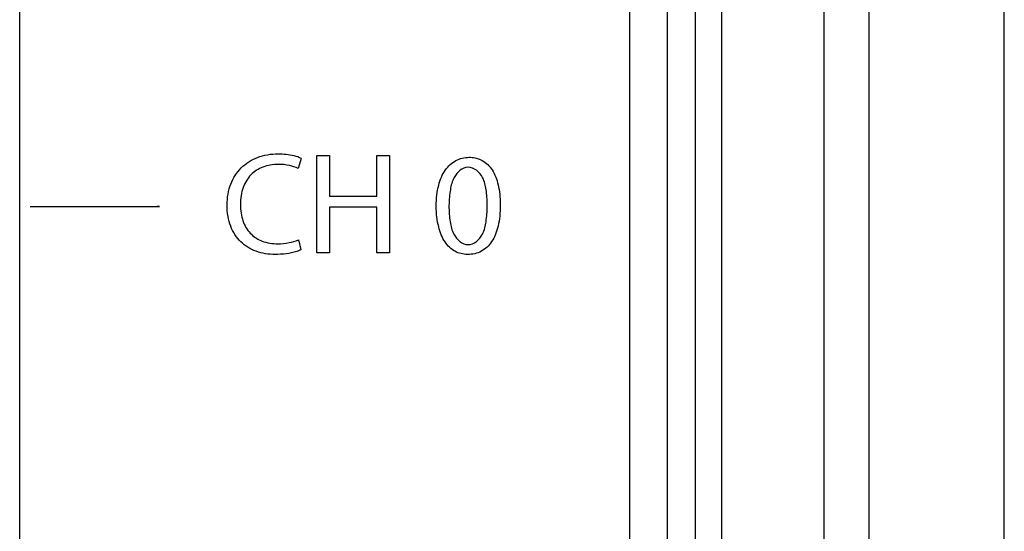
# Model space of a CAD drawing. Header units: inches. Extents: x 0 to 34, y 0 to 22.
# Tile 14 of 86: x 5.231 to 5.703, y 12.094 to 12.339. Entities that reach past the tile are written whole.
import ezdxf

# ---------------------------------------------------------------- set-up
doc = ezdxf.new("R2010")
doc.units = ezdxf.units.IN
doc.header["$LTSCALE"] = 1.87
doc.header["$MEASUREMENT"] = 0
doc.layers.get('0').update_dxf_attribs({"linetype": 'CONTINUOUS'})
doc.layers.add('DATUMCURVES', color=7, linetype='CONTINUOUS')

msp = doc.modelspace()

# ---------------------------------------------------------------- linework, layer by layer
at = {"color": 7, "linetype": 'CONTINUOUS'}
for p, q in [((5.61676, 13.05727), (5.61676, 9.89978)), ((5.63841, 13.03228), (5.63841, 9.89978)), ((5.70336, 9.77466), (5.70335, 13.03359)), ((5.5678, 12.98266), (5.5678, 9.92016)), ((5.5553, 9.93266), (5.5553, 12.97016))]:
    msp.add_line(p, q, dxfattribs=at)
at = {"layer": 'DATUMCURVES', "color": 40, "linetype": 'CONTINUOUS'}
for points, knots in [([(5.55529, 9.93266, -0.03845), (5.55529, 10.09086, -0.03845), (5.55529, 11.10336, -0.03845), (5.55529, 12.11586, -0.03845), (5.55529, 12.97015, -0.03845)], [0, 0, 0, 0, 0.15625, 1, 1, 1, 1]), ([(5.54175, 12.94058, -0.03845), (5.54175, 12.87203, -0.03845), (5.54175, 12.43334, -0.03845), (5.54175, 11.99466, -0.03845), (5.54175, 11.62452, -0.03845)], [0, 0, 0, 0, 0.15625, 1, 1, 1, 1]), ([(5.23128, 11.64081, -0.03845), (5.23128, 11.68877, -0.03845), (5.23128, 11.99572, -0.03845), (5.23128, 12.30267, -0.03845), (5.23128, 12.56166, -0.03845)], [0, 0, 0, 0, 0.15625, 1, 1, 1, 1]), ([(5.52364, 12.56166, -0.03845), (5.52364, 12.5137, -0.03845), (5.52364, 12.20675, -0.03845), (5.52364, 11.8998, -0.03845), (5.52364, 11.64081, -0.03845)], [0, 0, 0, 0, 0.15625, 1, 1, 1, 1]), ([(5.35377, 12.2266, -0.03845), (5.35067, 12.2266, -0.03845), (5.34462, 12.22749, -0.03845), (5.33676, 12.23226, -0.03845), (5.33263, 12.2388, -0.03845), (5.33099, 12.24504, -0.03845), (5.33058, 12.25029, -0.03845), (5.331, 12.25553, -0.03845), (5.33271, 12.26183, -0.03845), (5.337, 12.26863, -0.03845), (5.34527, 12.27388, -0.03845), (5.35179, 12.27491, -0.03845), (5.35516, 12.27491, -0.03845)], [0, 0, 0, 0, 0.122385, 0.235689, 0.352482, 0.417527, 0.48947, 0.55928, 0.624431, 0.74596, 0.86706, 1, 1, 1, 1]), ([(5.35516, 12.27491, -0.03845), (5.35647, 12.27491, -0.03845), (5.36023, 12.2747, -0.03845), (5.36407, 12.27397, -0.03845), (5.36626, 12.27283, -0.03845)], [0, 0, 0, 0, 0.347665, 1, 1, 1, 1]), ([(5.37371, 12.22737, -0.03845), (5.37371, 12.2298, -0.03845), (5.37371, 12.2454, -0.03845), (5.37371, 12.26099, -0.03845), (5.37371, 12.27415, -0.03845)], [0, 0, 0, 0, 0.15625, 1, 1, 1, 1]), ([(5.37371, 12.27415, -0.03845), (5.37403, 12.27415, -0.03845), (5.37606, 12.27415, -0.03845), (5.3781, 12.27415, -0.03845), (5.37982, 12.27415, -0.03845)], [0, 0, 0, 0, 0.15625, 1, 1, 1, 1]), ([(5.37982, 12.27415, -0.03845), (5.37982, 12.27313, -0.03845), (5.37982, 12.2666, -0.03845), (5.37982, 12.26008, -0.03845), (5.37982, 12.25458, -0.03845)], [0, 0, 0, 0, 0.15625, 1, 1, 1, 1]), ([(5.40244, 12.25458, -0.03845), (5.40244, 12.25559, -0.03845), (5.40244, 12.26212, -0.03845), (5.40244, 12.26864, -0.03845), (5.40244, 12.27415, -0.03845)], [0, 0, 0, 0, 0.15625, 1, 1, 1, 1]), ([(5.40244, 12.27415, -0.03845), (5.40276, 12.27415, -0.03845), (5.4048, 12.27415, -0.03845), (5.40683, 12.27415, -0.03845), (5.40855, 12.27415, -0.03845)], [0, 0, 0, 0, 0.15625, 1, 1, 1, 1]), ([(5.40855, 12.27415, -0.03845), (5.40855, 12.27171, -0.03845), (5.40855, 12.25612, -0.03845), (5.40855, 12.24052, -0.03845), (5.40855, 12.22737, -0.03845)], [0, 0, 0, 0, 0.15625, 1, 1, 1, 1]), ([(5.36474, 12.2679, -0.03845), (5.36346, 12.26854, -0.03845), (5.36036, 12.26953, -0.03845), (5.35583, 12.26998, -0.03845), (5.3515, 12.26965, -0.03845), (5.34681, 12.26841, -0.03845), (5.34166, 12.26514, -0.03845), (5.33854, 12.25981, -0.03845), (5.33731, 12.25479, -0.03845), (5.33701, 12.25063, -0.03845), (5.33729, 12.24653, -0.03845), (5.33843, 12.24171, -0.03845), (5.34127, 12.23668, -0.03845), (5.34495, 12.23415, -0.03845), (5.34682, 12.23332, -0.03845)], [0, 0, 0, 0, 0.070981, 0.159322, 0.224597, 0.285366, 0.399089, 0.516523, 0.582078, 0.654346, 0.722624, 0.785354, 0.899228, 1, 1, 1, 1]), ([(5.36626, 12.27283, -0.03845), (5.36618, 12.27257, -0.03845), (5.36567, 12.27093, -0.03845), (5.36516, 12.26929, -0.03845), (5.36474, 12.2679, -0.03845)], [0, 0, 0, 0, 0.15625, 1, 1, 1, 1]), ([(5.44603, 12.2266, -0.03845), (5.4439, 12.22663, -0.03845), (5.43958, 12.22762, -0.03845), (5.43454, 12.23274, -0.03845), (5.43223, 12.2388, -0.03845), (5.43121, 12.24468, -0.03845), (5.4309, 12.24981, -0.03845), (5.43117, 12.25497, -0.03845), (5.43224, 12.26096, -0.03845), (5.43473, 12.26713, -0.03845), (5.44008, 12.27222, -0.03845), (5.44477, 12.27329, -0.03845), (5.4472, 12.27324, -0.03845), (5.44742, 12.27323, -0.03845)], [0, 0, 0, 0, 0.099843, 0.203327, 0.329152, 0.404245, 0.488545, 0.574304, 0.650589, 0.778826, 0.885901, 0.989639, 1, 1, 1, 1]), ([(5.44742, 12.27323, -0.03845), (5.4494, 12.27314, -0.03845), (5.45353, 12.2721, -0.03845), (5.45845, 12.26711, -0.03845), (5.46061, 12.2611, -0.03845), (5.46154, 12.25535, -0.03845), (5.46176, 12.2503, -0.03845), (5.46153, 12.24517, -0.03845), (5.46057, 12.23914, -0.03845), (5.45831, 12.23285, -0.03845), (5.45294, 12.22758, -0.03845), (5.44834, 12.22657, -0.03845), (5.44603, 12.2266, -0.03845)], [0, 0, 0, 0, 0.094922, 0.200129, 0.32579, 0.400165, 0.483101, 0.571255, 0.649595, 0.780467, 0.889451, 1, 1, 1, 1]), ([(5.44627, 12.26852, -0.03845), (5.4435, 12.26852, -0.03845), (5.4392, 12.26435, -0.03845), (5.43783, 12.2586, -0.03845), (5.43719, 12.25404, -0.03845), (5.43708, 12.25009, -0.03845), (5.43715, 12.2461, -0.03845), (5.43774, 12.24142, -0.03845), (5.43905, 12.23555, -0.03845), (5.44341, 12.23132, -0.03845), (5.4462, 12.23132, -0.03845)], [0, 0, 0, 0, 0.186396, 0.322907, 0.404649, 0.495397, 0.589202, 0.673154, 0.812095, 1, 1, 1, 1]), ([(5.44627, 12.23132, -0.03845), (5.44912, 12.23132, -0.03845), (5.45365, 12.23553, -0.03845), (5.4548, 12.24151, -0.03845), (5.45536, 12.24615, -0.03845), (5.45546, 12.25009, -0.03845), (5.45537, 12.25399, -0.03845), (5.45483, 12.25851, -0.03845), (5.45371, 12.26445, -0.03845), (5.44914, 12.26852, -0.03845), (5.44627, 12.26852, -0.03845)], [0, 0, 0, 0, 0.191361, 0.329042, 0.411845, 0.503829, 0.592731, 0.673183, 0.807901, 1, 1, 1, 1]), ([(5.37982, 12.25458, -0.03845), (5.381, 12.25458, -0.03845), (5.38854, 12.25458, -0.03845), (5.39608, 12.25458, -0.03845), (5.40244, 12.25458, -0.03845)], [0, 0, 0, 0, 0.15625, 1, 1, 1, 1]), ([(5.40244, 12.2493, -0.03845), (5.40126, 12.2493, -0.03845), (5.39372, 12.2493, -0.03845), (5.38618, 12.2493, -0.03845), (5.37982, 12.2493, -0.03845)], [0, 0, 0, 0, 0.15625, 1, 1, 1, 1]), ([(5.37982, 12.2493, -0.03845), (5.37982, 12.24816, -0.03845), (5.37982, 12.24085, -0.03845), (5.37982, 12.23354, -0.03845), (5.37982, 12.22737, -0.03845)], [0, 0, 0, 0, 0.15625, 1, 1, 1, 1]), ([(5.40244, 12.22737, -0.03845), (5.40244, 12.22851, -0.03845), (5.40244, 12.23582, -0.03845), (5.40244, 12.24313, -0.03845), (5.40244, 12.2493, -0.03845)], [0, 0, 0, 0, 0.15625, 1, 1, 1, 1]), ([(5.34682, 12.23332, -0.03845), (5.34703, 12.23323, -0.03845), (5.34962, 12.23215, -0.03845), (5.3543, 12.23148, -0.03845), (5.36023, 12.23207, -0.03845), (5.36354, 12.233, -0.03845), (5.36494, 12.23368, -0.03845)], [0, 0, 0, 0, 0.03653, 0.451213, 0.747089, 1, 1, 1, 1]), ([(5.36494, 12.23368, -0.03845), (5.365, 12.23343, -0.03845), (5.3654, 12.23181, -0.03845), (5.36579, 12.23019, -0.03845), (5.36612, 12.22883, -0.03845)], [0, 0, 0, 0, 0.15625, 1, 1, 1, 1]), ([(5.36612, 12.22883, -0.03845), (5.36547, 12.22849, -0.03845), (5.36151, 12.22702, -0.03845), (5.35724, 12.2266, -0.03845), (5.35377, 12.2266, -0.03845)], [0, 0, 0, 0, 0.174162, 1, 1, 1, 1]), ([(5.37982, 12.22737, -0.03845), (5.3795, 12.22737, -0.03845), (5.37746, 12.22737, -0.03845), (5.37543, 12.22737, -0.03845), (5.37371, 12.22737, -0.03845)], [0, 0, 0, 0, 0.15625, 1, 1, 1, 1]), ([(5.40855, 12.22737, -0.03845), (5.40823, 12.22737, -0.03845), (5.4062, 12.22737, -0.03845), (5.40416, 12.22737, -0.03845), (5.40244, 12.22737, -0.03845)], [0, 0, 0, 0, 0.15625, 1, 1, 1, 1])]:
    msp.add_open_spline(points, degree=3, knots=knots, dxfattribs=at)
for points in [[(5.23634, 12.2497, -0.03845), (5.30059, 12.2497, -0.03845), (5.30084, 12.2497, -0.03845), (5.29698, 12.2497, -0.03845)], [(5.4462, 12.23132, -0.03845), (5.44622, 12.23132, -0.03845), (5.44625, 12.23132, -0.03845), (5.44627, 12.23132, -0.03845)], [(5.44606, 12.2266, -0.03845), (5.44604, 12.2266, -0.03845), (5.44602, 12.2266, -0.03845), (5.44599, 12.2266, -0.03845)]]:
    msp.add_open_spline(points, degree=3, dxfattribs=at)

doc.saveas('drawing.dxf')
